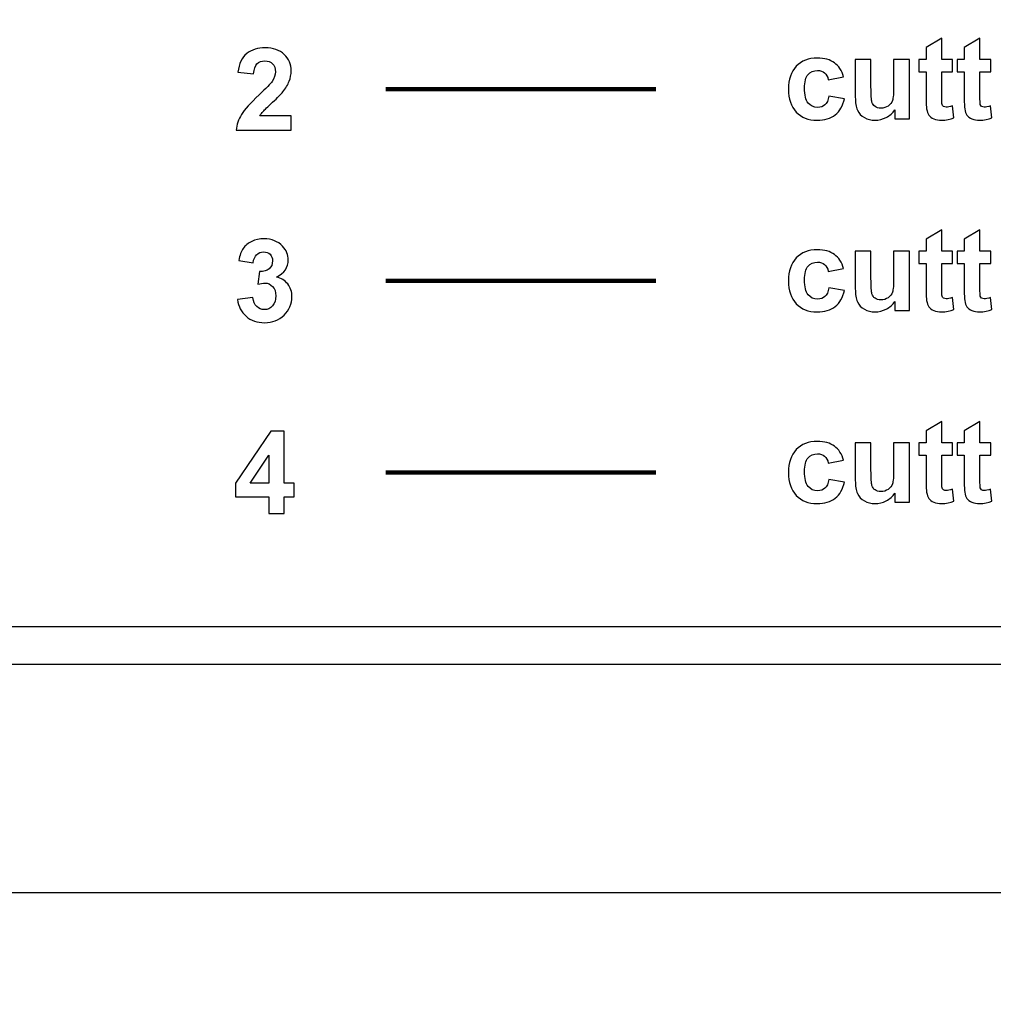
# Model space of a CAD drawing. Header units: millimetres. Extents: x -762 to 758, y -361 to 1446.
# Tile 110 of 150: x -634 to -505, y 1202 to 1331. Entities that reach past the tile are written whole.
import ezdxf

# ---------------------------------------------------------------- set-up
doc = ezdxf.new("R2010")
doc.units = ezdxf.units.MM
doc.header["$MEASUREMENT"] = 0
doc.layers.add('Layer 1', color=7, linetype='Continuous')

msp = doc.modelspace()

# ---------------------------------------------------------------- linework, layer by layer
at = {"layer": 'Layer 1', "color": 250, "lineweight": 9}
msp.add_open_spline([(-761.5629, 1446.3852), (-761.5629, 1446.3852), (758.4371, 1446.3852), (758.4371, 1446.3852), (758.4371, 1446.3852), (758.4371, 1446.3852), (758.4371, 36.3852), (758.4371, 36.3852), (758.4371, 36.3852), (758.4371, 36.3852), (-761.5629, 36.3852), (-761.5629, 36.3852), (-761.5629, 36.3852), (-761.5629, 36.3852), (-761.5629, 1446.3852), (-761.5629, 1446.3852)], degree=3, knots=[0, 0, 0, 0, 0.2, 0.2, 0.2, 0.2, 0.4, 0.4, 0.4, 0.4, 0.6, 0.6, 0.6, 0.6, 1, 1, 1, 1], dxfattribs=at)
at = {"layer": 'Layer 1', "color": 7}
msp.add_open_spline([(-761.5629, 1391.3852), (-761.5629, 1391.3852), (-166.8964, 1391.3852), (-166.8964, 1391.3852), (-166.8964, 1391.3852), (-166.8964, 1391.3852), (-166.8964, 1251.3852), (-166.8964, 1251.3852), (-166.8964, 1251.3852), (-166.8964, 1251.3852), (-761.5629, 1251.3852), (-761.5629, 1251.3852), (-761.5629, 1251.3852), (-761.5629, 1251.3852), (-761.5629, 1391.3852), (-761.5629, 1391.3852)], degree=3, knots=[0, 0, 0, 0, 0.2, 0.2, 0.2, 0.2, 0.4, 0.4, 0.4, 0.4, 0.6, 0.6, 0.6, 0.6, 1, 1, 1, 1], dxfattribs=at)
at = {"layer": 'Layer 1', "color": 140}
for points, knots in [([(-510.8052, 1325.9662), (-510.8052, 1325.9662), (-510.8052, 1324.3256), (-510.8052, 1324.3256), (-510.8052, 1324.3256), (-510.8052, 1324.3256), (-512.22, 1324.3256), (-512.22, 1324.3256), (-512.22, 1324.3256), (-512.22, 1324.3256), (-512.22, 1321.1622), (-512.22, 1321.1622), (-512.22, 1321.1622), (-512.22, 1320.52), (-512.2075, 1320.1462), (-512.1799, 1320.0408), (-512.1799, 1320.0408), (-512.1523, 1319.9354), (-512.0921, 1319.8476), (-511.9943, 1319.7774), (-511.9943, 1319.7774), (-511.8989, 1319.7097), (-511.7835, 1319.6745), (-511.6456, 1319.6745), (-511.6456, 1319.6745), (-511.4524, 1319.6745), (-511.1764, 1319.7398), (-510.8127, 1319.8727), (-510.8127, 1319.8727), (-510.8127, 1319.8727), (-510.6396, 1318.2672), (-510.6396, 1318.2672), (-510.6396, 1318.2672), (-511.1187, 1318.0615), (-511.6606, 1317.9586), (-512.2677, 1317.9586), (-512.2677, 1317.9586), (-512.639, 1317.9586), (-512.9726, 1318.0213), (-513.2712, 1318.1468), (-513.2712, 1318.1468), (-513.5697, 1318.2722), (-513.7879, 1318.4353), (-513.9259, 1318.6335), (-513.9259, 1318.6335), (-514.0664, 1318.8341), (-514.1617, 1319.1026), (-514.2169, 1319.4437), (-514.2169, 1319.4437), (-514.2596, 1319.6846), (-514.2822, 1320.1713), (-514.2822, 1320.9063), (-514.2822, 1320.9063), (-514.2822, 1320.9063), (-514.2822, 1324.3256), (-514.2822, 1324.3256), (-514.2822, 1324.3256), (-514.2822, 1324.3256), (-515.2304, 1324.3256), (-515.2304, 1324.3256), (-515.2304, 1324.3256), (-515.2304, 1324.3256), (-515.2304, 1325.9662), (-515.2304, 1325.9662), (-515.2304, 1325.9662), (-515.2304, 1325.9662), (-514.2822, 1325.9662), (-514.2822, 1325.9662), (-514.2822, 1325.9662), (-514.2822, 1325.9662), (-514.2822, 1327.5166), (-514.2822, 1327.5166), (-514.2822, 1327.5166), (-514.2822, 1327.5166), (-512.22, 1328.7358), (-512.22, 1328.7358), (-512.22, 1328.7358), (-512.22, 1328.7358), (-512.22, 1325.9662), (-512.22, 1325.9662), (-512.22, 1325.9662), (-512.22, 1325.9662), (-510.8052, 1325.9662), (-510.8052, 1325.9662)], [0, 0, 0, 0, 0.04545455, 0.04545455, 0.04545455, 0.04545455, 0.09090909, 0.09090909, 0.09090909, 0.09090909, 0.13636364, 0.13636364, 0.13636364, 0.13636364, 0.18181818, 0.18181818, 0.18181818, 0.18181818, 0.22727273, 0.22727273, 0.22727273, 0.22727273, 0.27272727, 0.27272727, 0.27272727, 0.27272727, 0.31818182, 0.31818182, 0.31818182, 0.31818182, 0.36363636, 0.36363636, 0.36363636, 0.36363636, 0.40909091, 0.40909091, 0.40909091, 0.40909091, 0.45454545, 0.45454545, 0.45454545, 0.45454545, 0.5, 0.5, 0.5, 0.5, 0.54545455, 0.54545455, 0.54545455, 0.54545455, 0.59090909, 0.59090909, 0.59090909, 0.59090909, 0.63636364, 0.63636364, 0.63636364, 0.63636364, 0.68181818, 0.68181818, 0.68181818, 0.68181818, 0.72727273, 0.72727273, 0.72727273, 0.72727273, 0.77272727, 0.77272727, 0.77272727, 0.77272727, 0.81818182, 0.81818182, 0.81818182, 0.81818182, 0.86363636, 0.86363636, 0.86363636, 0.86363636, 0.90909091, 0.90909091, 0.90909091, 0.90909091, 1, 1, 1, 1]), ([(-505.7929, 1325.9662), (-505.7929, 1325.9662), (-505.7929, 1324.3256), (-505.7929, 1324.3256), (-505.7929, 1324.3256), (-505.7929, 1324.3256), (-507.2077, 1324.3256), (-507.2077, 1324.3256), (-507.2077, 1324.3256), (-507.2077, 1324.3256), (-507.2077, 1321.1622), (-507.2077, 1321.1622), (-507.2077, 1321.1622), (-507.2077, 1320.52), (-507.1952, 1320.1462), (-507.1676, 1320.0408), (-507.1676, 1320.0408), (-507.14, 1319.9354), (-507.0798, 1319.8476), (-506.982, 1319.7774), (-506.982, 1319.7774), (-506.8866, 1319.7097), (-506.7712, 1319.6745), (-506.6333, 1319.6745), (-506.6333, 1319.6745), (-506.4401, 1319.6745), (-506.1641, 1319.7398), (-505.8004, 1319.8727), (-505.8004, 1319.8727), (-505.8004, 1319.8727), (-505.6273, 1318.2672), (-505.6273, 1318.2672), (-505.6273, 1318.2672), (-506.1064, 1318.0615), (-506.6483, 1317.9586), (-507.2554, 1317.9586), (-507.2554, 1317.9586), (-507.6267, 1317.9586), (-507.9603, 1318.0213), (-508.2589, 1318.1468), (-508.2589, 1318.1468), (-508.5574, 1318.2722), (-508.7756, 1318.4353), (-508.9136, 1318.6335), (-508.9136, 1318.6335), (-509.0541, 1318.8341), (-509.1494, 1319.1026), (-509.2046, 1319.4437), (-509.2046, 1319.4437), (-509.2473, 1319.6846), (-509.2699, 1320.1713), (-509.2699, 1320.9063), (-509.2699, 1320.9063), (-509.2699, 1320.9063), (-509.2699, 1324.3256), (-509.2699, 1324.3256), (-509.2699, 1324.3256), (-509.2699, 1324.3256), (-510.2181, 1324.3256), (-510.2181, 1324.3256), (-510.2181, 1324.3256), (-510.2181, 1324.3256), (-510.2181, 1325.9662), (-510.2181, 1325.9662), (-510.2181, 1325.9662), (-510.2181, 1325.9662), (-509.2699, 1325.9662), (-509.2699, 1325.9662), (-509.2699, 1325.9662), (-509.2699, 1325.9662), (-509.2699, 1327.5166), (-509.2699, 1327.5166), (-509.2699, 1327.5166), (-509.2699, 1327.5166), (-507.2077, 1328.7358), (-507.2077, 1328.7358), (-507.2077, 1328.7358), (-507.2077, 1328.7358), (-507.2077, 1325.9662), (-507.2077, 1325.9662), (-507.2077, 1325.9662), (-507.2077, 1325.9662), (-505.7929, 1325.9662), (-505.7929, 1325.9662)], [0, 0, 0, 0, 0.04545455, 0.04545455, 0.04545455, 0.04545455, 0.09090909, 0.09090909, 0.09090909, 0.09090909, 0.13636364, 0.13636364, 0.13636364, 0.13636364, 0.18181818, 0.18181818, 0.18181818, 0.18181818, 0.22727273, 0.22727273, 0.22727273, 0.22727273, 0.27272727, 0.27272727, 0.27272727, 0.27272727, 0.31818182, 0.31818182, 0.31818182, 0.31818182, 0.36363636, 0.36363636, 0.36363636, 0.36363636, 0.40909091, 0.40909091, 0.40909091, 0.40909091, 0.45454545, 0.45454545, 0.45454545, 0.45454545, 0.5, 0.5, 0.5, 0.5, 0.54545455, 0.54545455, 0.54545455, 0.54545455, 0.59090909, 0.59090909, 0.59090909, 0.59090909, 0.63636364, 0.63636364, 0.63636364, 0.63636364, 0.68181818, 0.68181818, 0.68181818, 0.68181818, 0.72727273, 0.72727273, 0.72727273, 0.72727273, 0.77272727, 0.77272727, 0.77272727, 0.77272727, 0.81818182, 0.81818182, 0.81818182, 0.81818182, 0.86363636, 0.86363636, 0.86363636, 0.86363636, 0.90909091, 0.90909091, 0.90909091, 0.90909091, 1, 1, 1, 1]), ([(-525.1346, 1323.6482), (-525.1346, 1323.6482), (-527.1666, 1323.287), (-527.1666, 1323.287), (-527.1666, 1323.287), (-527.2343, 1323.6909), (-527.3899, 1323.9944), (-527.6332, 1324.2001), (-527.6332, 1324.2001), (-527.8766, 1324.4033), (-528.1901, 1324.5062), (-528.5765, 1324.5062), (-528.5765, 1324.5062), (-529.0907, 1324.5062), (-529.5022, 1324.3281), (-529.8082, 1323.9719), (-529.8082, 1323.9719), (-530.1143, 1323.6156), (-530.2673, 1323.0211), (-530.2673, 1322.1857), (-530.2673, 1322.1857), (-530.2673, 1321.2575), (-530.1118, 1320.6027), (-529.8007, 1320.2189), (-529.8007, 1320.2189), (-529.4896, 1319.8351), (-529.0732, 1319.6444), (-528.5514, 1319.6444), (-528.5514, 1319.6444), (-528.16, 1319.6444), (-527.8389, 1319.7573), (-527.5906, 1319.9806), (-527.5906, 1319.9806), (-527.3397, 1320.2039), (-527.1641, 1320.5877), (-527.0612, 1321.1346), (-527.0612, 1321.1346), (-527.0612, 1321.1346), (-525.0292, 1320.7884), (-525.0292, 1320.7884), (-525.0292, 1320.7884), (-525.24, 1319.8552), (-525.6439, 1319.1502), (-526.2409, 1318.6736), (-526.2409, 1318.6736), (-526.838, 1318.1969), (-527.6382, 1317.9586), (-528.6442, 1317.9586), (-528.6442, 1317.9586), (-529.7831, 1317.9586), (-530.6938, 1318.3199), (-531.3711, 1319.0399), (-531.3711, 1319.0399), (-532.051, 1319.7623), (-532.3896, 1320.7608), (-532.3896, 1322.0377), (-532.3896, 1322.0377), (-532.3896, 1323.3296), (-532.0484, 1324.3331), (-531.3686, 1325.0531), (-531.3686, 1325.0531), (-530.6888, 1325.7731), (-529.7681, 1326.1318), (-528.6066, 1326.1318), (-528.6066, 1326.1318), (-527.6583, 1326.1318), (-526.9032, 1325.9261), (-526.3413, 1325.5172), (-526.3413, 1325.5172), (-525.7818, 1325.1083), (-525.3805, 1324.4861), (-525.1346, 1323.6482)], [0, 0, 0, 0, 0.05263158, 0.05263158, 0.05263158, 0.05263158, 0.10526316, 0.10526316, 0.10526316, 0.10526316, 0.15789474, 0.15789474, 0.15789474, 0.15789474, 0.21052632, 0.21052632, 0.21052632, 0.21052632, 0.26315789, 0.26315789, 0.26315789, 0.26315789, 0.31578947, 0.31578947, 0.31578947, 0.31578947, 0.36842105, 0.36842105, 0.36842105, 0.36842105, 0.42105263, 0.42105263, 0.42105263, 0.42105263, 0.47368421, 0.47368421, 0.47368421, 0.47368421, 0.52631579, 0.52631579, 0.52631579, 0.52631579, 0.57894737, 0.57894737, 0.57894737, 0.57894737, 0.63157895, 0.63157895, 0.63157895, 0.63157895, 0.68421053, 0.68421053, 0.68421053, 0.68421053, 0.73684211, 0.73684211, 0.73684211, 0.73684211, 0.78947368, 0.78947368, 0.78947368, 0.78947368, 0.84210526, 0.84210526, 0.84210526, 0.84210526, 0.89473684, 0.89473684, 0.89473684, 0.89473684, 1, 1, 1, 1]), ([(-518.4039, 1318.1543), (-518.4039, 1318.1543), (-518.4039, 1319.3233), (-518.4039, 1319.3233), (-518.4039, 1319.3233), (-518.6898, 1318.9069), (-519.0636, 1318.5758), (-519.5277, 1318.3274), (-519.5277, 1318.3274), (-519.9918, 1318.0815), (-520.481, 1317.9586), (-520.9953, 1317.9586), (-520.9953, 1317.9586), (-521.5221, 1317.9586), (-521.9937, 1318.074), (-522.4102, 1318.3048), (-522.4102, 1318.3048), (-522.8291, 1318.5356), (-523.1302, 1318.8617), (-523.3158, 1319.2782), (-523.3158, 1319.2782), (-523.5039, 1319.6971), (-523.5968, 1320.2741), (-523.5968, 1321.0117), (-523.5968, 1321.0117), (-523.5968, 1321.0117), (-523.5968, 1325.9662), (-523.5968, 1325.9662), (-523.5968, 1325.9662), (-523.5968, 1325.9662), (-521.5347, 1325.9662), (-521.5347, 1325.9662), (-521.5347, 1325.9662), (-521.5347, 1325.9662), (-521.5347, 1322.3688), (-521.5347, 1322.3688), (-521.5347, 1322.3688), (-521.5347, 1321.2675), (-521.497, 1320.5952), (-521.4193, 1320.3469), (-521.4193, 1320.3469), (-521.344, 1320.0985), (-521.206, 1319.9003), (-521.0028, 1319.7573), (-521.0028, 1319.7573), (-520.8021, 1319.6118), (-520.5462, 1319.5391), (-520.2352, 1319.5391), (-520.2352, 1319.5391), (-519.8815, 1319.5391), (-519.5654, 1319.6369), (-519.2844, 1319.8301), (-519.2844, 1319.8301), (-519.0034, 1320.0232), (-518.8128, 1320.2641), (-518.7099, 1320.5526), (-518.7099, 1320.5526), (-518.6071, 1320.8411), (-518.5544, 1321.5435), (-518.5544, 1322.6649), (-518.5544, 1322.6649), (-518.5544, 1322.6649), (-518.5544, 1325.9662), (-518.5544, 1325.9662), (-518.5544, 1325.9662), (-518.5544, 1325.9662), (-516.4923, 1325.9662), (-516.4923, 1325.9662), (-516.4923, 1325.9662), (-516.4923, 1325.9662), (-516.4923, 1318.1543), (-516.4923, 1318.1543), (-516.4923, 1318.1543), (-516.4923, 1318.1543), (-518.4039, 1318.1543), (-518.4039, 1318.1543)], [0, 0, 0, 0, 0.05, 0.05, 0.05, 0.05, 0.1, 0.1, 0.1, 0.1, 0.15, 0.15, 0.15, 0.15, 0.2, 0.2, 0.2, 0.2, 0.25, 0.25, 0.25, 0.25, 0.3, 0.3, 0.3, 0.3, 0.35, 0.35, 0.35, 0.35, 0.4, 0.4, 0.4, 0.4, 0.45, 0.45, 0.45, 0.45, 0.5, 0.5, 0.5, 0.5, 0.55, 0.55, 0.55, 0.55, 0.6, 0.6, 0.6, 0.6, 0.65, 0.65, 0.65, 0.65, 0.7, 0.7, 0.7, 0.7, 0.75, 0.75, 0.75, 0.75, 0.8, 0.8, 0.8, 0.8, 0.85, 0.85, 0.85, 0.85, 0.9, 0.9, 0.9, 0.9, 1, 1, 1, 1])]:
    msp.add_open_spline(points, degree=3, knots=knots, dxfattribs=at)
at = {"layer": 'Layer 1', "color": 250}
for points, knots in [([(-597.7996, 1318.5507), (-597.7996, 1318.5507), (-597.7996, 1316.6391), (-597.7996, 1316.6391), (-597.7996, 1316.6391), (-597.7996, 1316.6391), (-605.0396, 1316.6391), (-605.0396, 1316.6391), (-605.0396, 1316.6391), (-604.9618, 1317.3666), (-604.726, 1318.054), (-604.3347, 1318.7037), (-604.3347, 1318.7037), (-603.9433, 1319.3535), (-603.1681, 1320.2164), (-602.0142, 1321.2926), (-602.0142, 1321.2926), (-601.0835, 1322.1606), (-600.514, 1322.7502), (-600.3033, 1323.0587), (-600.3033, 1323.0587), (-600.0198, 1323.4852), (-599.8768, 1323.9067), (-599.8768, 1324.3256), (-599.8768, 1324.3256), (-599.8768, 1324.7872), (-599.9997, 1325.1409), (-600.2481, 1325.3893), (-600.2481, 1325.3893), (-600.4939, 1325.6376), (-600.8351, 1325.7606), (-601.2691, 1325.7606), (-601.2691, 1325.7606), (-601.7006, 1325.7606), (-602.0418, 1325.6301), (-602.2976, 1325.3692), (-602.2976, 1325.3692), (-602.551, 1325.1108), (-602.6965, 1324.6793), (-602.7367, 1324.0747), (-602.7367, 1324.0747), (-602.7367, 1324.0747), (-604.7988, 1324.2804), (-604.7988, 1324.2804), (-604.7988, 1324.2804), (-604.6758, 1325.4194), (-604.292, 1326.2372), (-603.6448, 1326.7339), (-603.6448, 1326.7339), (-602.9976, 1327.2281), (-602.1898, 1327.4765), (-601.2189, 1327.4765), (-601.2189, 1327.4765), (-600.1553, 1327.4765), (-599.3199, 1327.188), (-598.7103, 1326.6135), (-598.7103, 1326.6135), (-598.1032, 1326.039), (-597.7996, 1325.324), (-597.7996, 1324.4686), (-597.7996, 1324.4686), (-597.7996, 1323.9819), (-597.8874, 1323.5203), (-598.0605, 1323.0788), (-598.0605, 1323.0788), (-598.2336, 1322.6398), (-598.5096, 1322.1807), (-598.8884, 1321.699), (-598.8884, 1321.699), (-599.1367, 1321.3779), (-599.5908, 1320.9189), (-600.2431, 1320.3193), (-600.2431, 1320.3193), (-600.8978, 1319.7197), (-601.3117, 1319.3234), (-601.4848, 1319.1252), (-601.4848, 1319.1252), (-601.6605, 1318.9295), (-601.8009, 1318.7363), (-601.9088, 1318.5507), (-601.9088, 1318.5507), (-601.9088, 1318.5507), (-597.7996, 1318.5507), (-597.7996, 1318.5507)], [0, 0, 0, 0, 0.04545455, 0.04545455, 0.04545455, 0.04545455, 0.09090909, 0.09090909, 0.09090909, 0.09090909, 0.13636364, 0.13636364, 0.13636364, 0.13636364, 0.18181818, 0.18181818, 0.18181818, 0.18181818, 0.22727273, 0.22727273, 0.22727273, 0.22727273, 0.27272727, 0.27272727, 0.27272727, 0.27272727, 0.31818182, 0.31818182, 0.31818182, 0.31818182, 0.36363636, 0.36363636, 0.36363636, 0.36363636, 0.40909091, 0.40909091, 0.40909091, 0.40909091, 0.45454545, 0.45454545, 0.45454545, 0.45454545, 0.5, 0.5, 0.5, 0.5, 0.54545455, 0.54545455, 0.54545455, 0.54545455, 0.59090909, 0.59090909, 0.59090909, 0.59090909, 0.63636364, 0.63636364, 0.63636364, 0.63636364, 0.68181818, 0.68181818, 0.68181818, 0.68181818, 0.72727273, 0.72727273, 0.72727273, 0.72727273, 0.77272727, 0.77272727, 0.77272727, 0.77272727, 0.81818182, 0.81818182, 0.81818182, 0.81818182, 0.86363636, 0.86363636, 0.86363636, 0.86363636, 0.90909091, 0.90909091, 0.90909091, 0.90909091, 1, 1, 1, 1]), ([(-604.8439, 1294.3784), (-604.8439, 1294.3784), (-602.842, 1294.6217), (-602.842, 1294.6217), (-602.842, 1294.6217), (-602.7793, 1294.1099), (-602.6087, 1293.7186), (-602.3303, 1293.4476), (-602.3303, 1293.4476), (-602.0518, 1293.1767), (-601.7156, 1293.0412), (-601.3218, 1293.0412), (-601.3218, 1293.0412), (-600.8978, 1293.0412), (-600.5416, 1293.2043), (-600.2506, 1293.5279), (-600.2506, 1293.5279), (-599.9621, 1293.8515), (-599.8166, 1294.288), (-599.8166, 1294.8399), (-599.8166, 1294.8399), (-599.8166, 1295.3592), (-599.9546, 1295.7732), (-600.233, 1296.0767), (-600.233, 1296.0767), (-600.5115, 1296.3803), (-600.8502, 1296.5333), (-601.2515, 1296.5333), (-601.2515, 1296.5333), (-601.5149, 1296.5333), (-601.8285, 1296.4806), (-602.1948, 1296.3777), (-602.1948, 1296.3777), (-602.1948, 1296.3777), (-601.9665, 1298.0535), (-601.9665, 1298.0535), (-601.9665, 1298.0535), (-601.4096, 1298.0385), (-600.9856, 1298.1614), (-600.6921, 1298.4198), (-600.6921, 1298.4198), (-600.3986, 1298.6757), (-600.2531, 1299.0194), (-600.2531, 1299.4483), (-600.2531, 1299.4483), (-600.2531, 1299.8121), (-600.361, 1300.1006), (-600.5767, 1300.3188), (-600.5767, 1300.3188), (-600.7925, 1300.5346), (-601.0784, 1300.6425), (-601.4372, 1300.6425), (-601.4372, 1300.6425), (-601.7909, 1300.6425), (-602.0919, 1300.5195), (-602.3403, 1300.2737), (-602.3403, 1300.2737), (-602.5912, 1300.0278), (-602.7417, 1299.6691), (-602.7969, 1299.1975), (-602.7969, 1299.1975), (-602.7969, 1299.1975), (-604.6934, 1299.5211), (-604.6934, 1299.5211), (-604.6934, 1299.5211), (-604.5605, 1300.1784), (-604.3623, 1300.7027), (-604.0938, 1301.0965), (-604.0938, 1301.0965), (-603.8279, 1301.4879), (-603.4541, 1301.7964), (-602.9775, 1302.0222), (-602.9775, 1302.0222), (-602.5008, 1302.2455), (-601.964, 1302.3584), (-601.372, 1302.3584), (-601.372, 1302.3584), (-600.3585, 1302.3584), (-599.5457, 1302.0348), (-598.9335, 1301.385), (-598.9335, 1301.385), (-598.4293, 1300.8532), (-598.1759, 1300.2511), (-598.1759, 1299.5813), (-598.1759, 1299.5813), (-598.1759, 1298.633), (-598.6927, 1297.8729), (-599.7288, 1297.3085), (-599.7288, 1297.3085), (-599.1117, 1297.1755), (-598.62, 1296.8795), (-598.2487, 1296.4179), (-598.2487, 1296.4179), (-597.8799, 1295.9563), (-597.6943, 1295.3994), (-597.6943, 1294.7471), (-597.6943, 1294.7471), (-597.6943, 1293.8014), (-598.0405, 1292.9936), (-598.7303, 1292.3263), (-598.7303, 1292.3263), (-599.4202, 1291.659), (-600.2782, 1291.3253), (-601.3067, 1291.3253), (-601.3067, 1291.3253), (-602.2801, 1291.3253), (-603.0879, 1291.6063), (-603.7276, 1292.1707), (-603.7276, 1292.1707), (-604.3698, 1292.7327), (-604.7411, 1293.4677), (-604.8439, 1294.3784)], [0, 0, 0, 0, 0.03448276, 0.03448276, 0.03448276, 0.03448276, 0.06896552, 0.06896552, 0.06896552, 0.06896552, 0.10344828, 0.10344828, 0.10344828, 0.10344828, 0.13793103, 0.13793103, 0.13793103, 0.13793103, 0.17241379, 0.17241379, 0.17241379, 0.17241379, 0.20689655, 0.20689655, 0.20689655, 0.20689655, 0.24137931, 0.24137931, 0.24137931, 0.24137931, 0.27586207, 0.27586207, 0.27586207, 0.27586207, 0.31034483, 0.31034483, 0.31034483, 0.31034483, 0.34482759, 0.34482759, 0.34482759, 0.34482759, 0.37931034, 0.37931034, 0.37931034, 0.37931034, 0.4137931, 0.4137931, 0.4137931, 0.4137931, 0.44827586, 0.44827586, 0.44827586, 0.44827586, 0.48275862, 0.48275862, 0.48275862, 0.48275862, 0.51724138, 0.51724138, 0.51724138, 0.51724138, 0.55172414, 0.55172414, 0.55172414, 0.55172414, 0.5862069, 0.5862069, 0.5862069, 0.5862069, 0.62068966, 0.62068966, 0.62068966, 0.62068966, 0.65517241, 0.65517241, 0.65517241, 0.65517241, 0.68965517, 0.68965517, 0.68965517, 0.68965517, 0.72413793, 0.72413793, 0.72413793, 0.72413793, 0.75862069, 0.75862069, 0.75862069, 0.75862069, 0.79310345, 0.79310345, 0.79310345, 0.79310345, 0.82758621, 0.82758621, 0.82758621, 0.82758621, 0.86206897, 0.86206897, 0.86206897, 0.86206897, 0.89655172, 0.89655172, 0.89655172, 0.89655172, 0.93103448, 0.93103448, 0.93103448, 0.93103448, 1, 1, 1, 1]), ([(-600.7348, 1266.235), (-600.7348, 1266.235), (-600.7348, 1268.4025), (-600.7348, 1268.4025), (-600.7348, 1268.4025), (-600.7348, 1268.4025), (-605.1299, 1268.4025), (-605.1299, 1268.4025), (-605.1299, 1268.4025), (-605.1299, 1268.4025), (-605.1299, 1270.2012), (-605.1299, 1270.2012), (-605.1299, 1270.2012), (-605.1299, 1270.2012), (-600.4688, 1277.0573), (-600.4688, 1277.0573), (-600.4688, 1277.0573), (-600.4688, 1277.0573), (-598.7329, 1277.0573), (-598.7329, 1277.0573), (-598.7329, 1277.0573), (-598.7329, 1277.0573), (-598.7329, 1270.2087), (-598.7329, 1270.2087), (-598.7329, 1270.2087), (-598.7329, 1270.2087), (-597.3932, 1270.2087), (-597.3932, 1270.2087), (-597.3932, 1270.2087), (-597.3932, 1270.2087), (-597.3932, 1268.4025), (-597.3932, 1268.4025), (-597.3932, 1268.4025), (-597.3932, 1268.4025), (-598.7329, 1268.4025), (-598.7329, 1268.4025), (-598.7329, 1268.4025), (-598.7329, 1268.4025), (-598.7329, 1266.235), (-598.7329, 1266.235), (-598.7329, 1266.235), (-598.7329, 1266.235), (-600.7348, 1266.235), (-600.7348, 1266.235)], [0, 0, 0, 0, 0.08333333, 0.08333333, 0.08333333, 0.08333333, 0.16666667, 0.16666667, 0.16666667, 0.16666667, 0.25, 0.25, 0.25, 0.25, 0.33333333, 0.33333333, 0.33333333, 0.33333333, 0.41666667, 0.41666667, 0.41666667, 0.41666667, 0.5, 0.5, 0.5, 0.5, 0.58333333, 0.58333333, 0.58333333, 0.58333333, 0.66666667, 0.66666667, 0.66666667, 0.66666667, 0.75, 0.75, 0.75, 0.75, 0.83333333, 0.83333333, 0.83333333, 0.83333333, 1, 1, 1, 1]), ([(-600.7348, 1270.2087), (-600.7348, 1270.2087), (-600.7348, 1273.8889), (-600.7348, 1273.8889), (-600.7348, 1273.8889), (-600.7348, 1273.8889), (-603.1983, 1270.2087), (-603.1983, 1270.2087), (-603.1983, 1270.2087), (-603.1983, 1270.2087), (-600.7348, 1270.2087), (-600.7348, 1270.2087)], [0, 0, 0, 0, 0.25, 0.25, 0.25, 0.25, 0.5, 0.5, 0.5, 0.5, 1, 1, 1, 1])]:
    msp.add_open_spline(points, degree=3, knots=knots, dxfattribs=at)
at = {"layer": 'Layer 1', "color": 140, "lineweight": 211}
msp.add_open_spline([(-585.3689, 1322.0493), (-585.3689, 1322.0493), (-549.8133, 1322.0493), (-549.8133, 1322.0493)], degree=3, dxfattribs=at)
at = {"layer": 'Layer 1', "color": 225}
for points, knots in [([(-510.8052, 1300.7527), (-510.8052, 1300.7527), (-510.8052, 1299.1121), (-510.8052, 1299.1121), (-510.8052, 1299.1121), (-510.8052, 1299.1121), (-512.22, 1299.1121), (-512.22, 1299.1121), (-512.22, 1299.1121), (-512.22, 1299.1121), (-512.22, 1295.9487), (-512.22, 1295.9487), (-512.22, 1295.9487), (-512.22, 1295.3065), (-512.2075, 1294.9327), (-512.1799, 1294.8273), (-512.1799, 1294.8273), (-512.1523, 1294.7219), (-512.0921, 1294.6341), (-511.9943, 1294.5639), (-511.9943, 1294.5639), (-511.8989, 1294.4962), (-511.7835, 1294.461), (-511.6456, 1294.461), (-511.6456, 1294.461), (-511.4524, 1294.461), (-511.1764, 1294.5263), (-510.8127, 1294.6592), (-510.8127, 1294.6592), (-510.8127, 1294.6592), (-510.6396, 1293.0537), (-510.6396, 1293.0537), (-510.6396, 1293.0537), (-511.1187, 1292.848), (-511.6606, 1292.7451), (-512.2677, 1292.7451), (-512.2677, 1292.7451), (-512.639, 1292.7451), (-512.9726, 1292.8078), (-513.2712, 1292.9333), (-513.2712, 1292.9333), (-513.5697, 1293.0587), (-513.7879, 1293.2218), (-513.9259, 1293.42), (-513.9259, 1293.42), (-514.0664, 1293.6206), (-514.1617, 1293.8891), (-514.2169, 1294.2302), (-514.2169, 1294.2302), (-514.2596, 1294.4711), (-514.2822, 1294.9578), (-514.2822, 1295.6928), (-514.2822, 1295.6928), (-514.2822, 1295.6928), (-514.2822, 1299.1121), (-514.2822, 1299.1121), (-514.2822, 1299.1121), (-514.2822, 1299.1121), (-515.2304, 1299.1121), (-515.2304, 1299.1121), (-515.2304, 1299.1121), (-515.2304, 1299.1121), (-515.2304, 1300.7527), (-515.2304, 1300.7527), (-515.2304, 1300.7527), (-515.2304, 1300.7527), (-514.2822, 1300.7527), (-514.2822, 1300.7527), (-514.2822, 1300.7527), (-514.2822, 1300.7527), (-514.2822, 1302.3031), (-514.2822, 1302.3031), (-514.2822, 1302.3031), (-514.2822, 1302.3031), (-512.22, 1303.5223), (-512.22, 1303.5223), (-512.22, 1303.5223), (-512.22, 1303.5223), (-512.22, 1300.7527), (-512.22, 1300.7527), (-512.22, 1300.7527), (-512.22, 1300.7527), (-510.8052, 1300.7527), (-510.8052, 1300.7527)], [0, 0, 0, 0, 0.04545455, 0.04545455, 0.04545455, 0.04545455, 0.09090909, 0.09090909, 0.09090909, 0.09090909, 0.13636364, 0.13636364, 0.13636364, 0.13636364, 0.18181818, 0.18181818, 0.18181818, 0.18181818, 0.22727273, 0.22727273, 0.22727273, 0.22727273, 0.27272727, 0.27272727, 0.27272727, 0.27272727, 0.31818182, 0.31818182, 0.31818182, 0.31818182, 0.36363636, 0.36363636, 0.36363636, 0.36363636, 0.40909091, 0.40909091, 0.40909091, 0.40909091, 0.45454545, 0.45454545, 0.45454545, 0.45454545, 0.5, 0.5, 0.5, 0.5, 0.54545455, 0.54545455, 0.54545455, 0.54545455, 0.59090909, 0.59090909, 0.59090909, 0.59090909, 0.63636364, 0.63636364, 0.63636364, 0.63636364, 0.68181818, 0.68181818, 0.68181818, 0.68181818, 0.72727273, 0.72727273, 0.72727273, 0.72727273, 0.77272727, 0.77272727, 0.77272727, 0.77272727, 0.81818182, 0.81818182, 0.81818182, 0.81818182, 0.86363636, 0.86363636, 0.86363636, 0.86363636, 0.90909091, 0.90909091, 0.90909091, 0.90909091, 1, 1, 1, 1]), ([(-505.7929, 1300.7527), (-505.7929, 1300.7527), (-505.7929, 1299.1121), (-505.7929, 1299.1121), (-505.7929, 1299.1121), (-505.7929, 1299.1121), (-507.2077, 1299.1121), (-507.2077, 1299.1121), (-507.2077, 1299.1121), (-507.2077, 1299.1121), (-507.2077, 1295.9487), (-507.2077, 1295.9487), (-507.2077, 1295.9487), (-507.2077, 1295.3065), (-507.1952, 1294.9327), (-507.1676, 1294.8273), (-507.1676, 1294.8273), (-507.14, 1294.7219), (-507.0798, 1294.6341), (-506.982, 1294.5639), (-506.982, 1294.5639), (-506.8866, 1294.4962), (-506.7712, 1294.461), (-506.6333, 1294.461), (-506.6333, 1294.461), (-506.4401, 1294.461), (-506.1641, 1294.5263), (-505.8004, 1294.6592), (-505.8004, 1294.6592), (-505.8004, 1294.6592), (-505.6273, 1293.0537), (-505.6273, 1293.0537), (-505.6273, 1293.0537), (-506.1064, 1292.848), (-506.6483, 1292.7451), (-507.2554, 1292.7451), (-507.2554, 1292.7451), (-507.6267, 1292.7451), (-507.9603, 1292.8078), (-508.2589, 1292.9333), (-508.2589, 1292.9333), (-508.5574, 1293.0587), (-508.7756, 1293.2218), (-508.9136, 1293.42), (-508.9136, 1293.42), (-509.0541, 1293.6206), (-509.1494, 1293.8891), (-509.2046, 1294.2302), (-509.2046, 1294.2302), (-509.2473, 1294.4711), (-509.2699, 1294.9578), (-509.2699, 1295.6928), (-509.2699, 1295.6928), (-509.2699, 1295.6928), (-509.2699, 1299.1121), (-509.2699, 1299.1121), (-509.2699, 1299.1121), (-509.2699, 1299.1121), (-510.2181, 1299.1121), (-510.2181, 1299.1121), (-510.2181, 1299.1121), (-510.2181, 1299.1121), (-510.2181, 1300.7527), (-510.2181, 1300.7527), (-510.2181, 1300.7527), (-510.2181, 1300.7527), (-509.2699, 1300.7527), (-509.2699, 1300.7527), (-509.2699, 1300.7527), (-509.2699, 1300.7527), (-509.2699, 1302.3031), (-509.2699, 1302.3031), (-509.2699, 1302.3031), (-509.2699, 1302.3031), (-507.2077, 1303.5223), (-507.2077, 1303.5223), (-507.2077, 1303.5223), (-507.2077, 1303.5223), (-507.2077, 1300.7527), (-507.2077, 1300.7527), (-507.2077, 1300.7527), (-507.2077, 1300.7527), (-505.7929, 1300.7527), (-505.7929, 1300.7527)], [0, 0, 0, 0, 0.04545455, 0.04545455, 0.04545455, 0.04545455, 0.09090909, 0.09090909, 0.09090909, 0.09090909, 0.13636364, 0.13636364, 0.13636364, 0.13636364, 0.18181818, 0.18181818, 0.18181818, 0.18181818, 0.22727273, 0.22727273, 0.22727273, 0.22727273, 0.27272727, 0.27272727, 0.27272727, 0.27272727, 0.31818182, 0.31818182, 0.31818182, 0.31818182, 0.36363636, 0.36363636, 0.36363636, 0.36363636, 0.40909091, 0.40909091, 0.40909091, 0.40909091, 0.45454545, 0.45454545, 0.45454545, 0.45454545, 0.5, 0.5, 0.5, 0.5, 0.54545455, 0.54545455, 0.54545455, 0.54545455, 0.59090909, 0.59090909, 0.59090909, 0.59090909, 0.63636364, 0.63636364, 0.63636364, 0.63636364, 0.68181818, 0.68181818, 0.68181818, 0.68181818, 0.72727273, 0.72727273, 0.72727273, 0.72727273, 0.77272727, 0.77272727, 0.77272727, 0.77272727, 0.81818182, 0.81818182, 0.81818182, 0.81818182, 0.86363636, 0.86363636, 0.86363636, 0.86363636, 0.90909091, 0.90909091, 0.90909091, 0.90909091, 1, 1, 1, 1]), ([(-525.1346, 1298.4347), (-525.1346, 1298.4347), (-527.1666, 1298.0735), (-527.1666, 1298.0735), (-527.1666, 1298.0735), (-527.2343, 1298.4774), (-527.3899, 1298.7809), (-527.6332, 1298.9866), (-527.6332, 1298.9866), (-527.8766, 1299.1898), (-528.1901, 1299.2927), (-528.5765, 1299.2927), (-528.5765, 1299.2927), (-529.0907, 1299.2927), (-529.5022, 1299.1146), (-529.8082, 1298.7584), (-529.8082, 1298.7584), (-530.1143, 1298.4021), (-530.2673, 1297.8076), (-530.2673, 1296.9722), (-530.2673, 1296.9722), (-530.2673, 1296.044), (-530.1118, 1295.3892), (-529.8007, 1295.0054), (-529.8007, 1295.0054), (-529.4896, 1294.6216), (-529.0732, 1294.4309), (-528.5514, 1294.4309), (-528.5514, 1294.4309), (-528.16, 1294.4309), (-527.8389, 1294.5438), (-527.5906, 1294.7671), (-527.5906, 1294.7671), (-527.3397, 1294.9904), (-527.1641, 1295.3742), (-527.0612, 1295.9211), (-527.0612, 1295.9211), (-527.0612, 1295.9211), (-525.0292, 1295.5749), (-525.0292, 1295.5749), (-525.0292, 1295.5749), (-525.24, 1294.6417), (-525.6439, 1293.9367), (-526.2409, 1293.4601), (-526.2409, 1293.4601), (-526.838, 1292.9834), (-527.6382, 1292.7451), (-528.6442, 1292.7451), (-528.6442, 1292.7451), (-529.7831, 1292.7451), (-530.6938, 1293.1064), (-531.3711, 1293.8264), (-531.3711, 1293.8264), (-532.051, 1294.5488), (-532.3896, 1295.5473), (-532.3896, 1296.8242), (-532.3896, 1296.8242), (-532.3896, 1298.1161), (-532.0484, 1299.1196), (-531.3686, 1299.8396), (-531.3686, 1299.8396), (-530.6888, 1300.5596), (-529.7681, 1300.9183), (-528.6066, 1300.9183), (-528.6066, 1300.9183), (-527.6583, 1300.9183), (-526.9032, 1300.7126), (-526.3413, 1300.3037), (-526.3413, 1300.3037), (-525.7818, 1299.8948), (-525.3805, 1299.2726), (-525.1346, 1298.4347)], [0, 0, 0, 0, 0.05263158, 0.05263158, 0.05263158, 0.05263158, 0.10526316, 0.10526316, 0.10526316, 0.10526316, 0.15789474, 0.15789474, 0.15789474, 0.15789474, 0.21052632, 0.21052632, 0.21052632, 0.21052632, 0.26315789, 0.26315789, 0.26315789, 0.26315789, 0.31578947, 0.31578947, 0.31578947, 0.31578947, 0.36842105, 0.36842105, 0.36842105, 0.36842105, 0.42105263, 0.42105263, 0.42105263, 0.42105263, 0.47368421, 0.47368421, 0.47368421, 0.47368421, 0.52631579, 0.52631579, 0.52631579, 0.52631579, 0.57894737, 0.57894737, 0.57894737, 0.57894737, 0.63157895, 0.63157895, 0.63157895, 0.63157895, 0.68421053, 0.68421053, 0.68421053, 0.68421053, 0.73684211, 0.73684211, 0.73684211, 0.73684211, 0.78947368, 0.78947368, 0.78947368, 0.78947368, 0.84210526, 0.84210526, 0.84210526, 0.84210526, 0.89473684, 0.89473684, 0.89473684, 0.89473684, 1, 1, 1, 1]), ([(-518.4039, 1292.9408), (-518.4039, 1292.9408), (-518.4039, 1294.1098), (-518.4039, 1294.1098), (-518.4039, 1294.1098), (-518.6898, 1293.6934), (-519.0636, 1293.3623), (-519.5277, 1293.1139), (-519.5277, 1293.1139), (-519.9918, 1292.868), (-520.481, 1292.7451), (-520.9953, 1292.7451), (-520.9953, 1292.7451), (-521.5221, 1292.7451), (-521.9937, 1292.8605), (-522.4102, 1293.0913), (-522.4102, 1293.0913), (-522.8291, 1293.3221), (-523.1302, 1293.6482), (-523.3158, 1294.0647), (-523.3158, 1294.0647), (-523.5039, 1294.4836), (-523.5968, 1295.0606), (-523.5968, 1295.7982), (-523.5968, 1295.7982), (-523.5968, 1295.7982), (-523.5968, 1300.7527), (-523.5968, 1300.7527), (-523.5968, 1300.7527), (-523.5968, 1300.7527), (-521.5347, 1300.7527), (-521.5347, 1300.7527), (-521.5347, 1300.7527), (-521.5347, 1300.7527), (-521.5347, 1297.1553), (-521.5347, 1297.1553), (-521.5347, 1297.1553), (-521.5347, 1296.054), (-521.497, 1295.3817), (-521.4193, 1295.1334), (-521.4193, 1295.1334), (-521.344, 1294.885), (-521.206, 1294.6868), (-521.0028, 1294.5438), (-521.0028, 1294.5438), (-520.8021, 1294.3983), (-520.5462, 1294.3256), (-520.2352, 1294.3256), (-520.2352, 1294.3256), (-519.8815, 1294.3256), (-519.5654, 1294.4234), (-519.2844, 1294.6166), (-519.2844, 1294.6166), (-519.0034, 1294.8097), (-518.8128, 1295.0506), (-518.7099, 1295.3391), (-518.7099, 1295.3391), (-518.6071, 1295.6276), (-518.5544, 1296.33), (-518.5544, 1297.4514), (-518.5544, 1297.4514), (-518.5544, 1297.4514), (-518.5544, 1300.7527), (-518.5544, 1300.7527), (-518.5544, 1300.7527), (-518.5544, 1300.7527), (-516.4923, 1300.7527), (-516.4923, 1300.7527), (-516.4923, 1300.7527), (-516.4923, 1300.7527), (-516.4923, 1292.9408), (-516.4923, 1292.9408), (-516.4923, 1292.9408), (-516.4923, 1292.9408), (-518.4039, 1292.9408), (-518.4039, 1292.9408)], [0, 0, 0, 0, 0.05, 0.05, 0.05, 0.05, 0.1, 0.1, 0.1, 0.1, 0.15, 0.15, 0.15, 0.15, 0.2, 0.2, 0.2, 0.2, 0.25, 0.25, 0.25, 0.25, 0.3, 0.3, 0.3, 0.3, 0.35, 0.35, 0.35, 0.35, 0.4, 0.4, 0.4, 0.4, 0.45, 0.45, 0.45, 0.45, 0.5, 0.5, 0.5, 0.5, 0.55, 0.55, 0.55, 0.55, 0.6, 0.6, 0.6, 0.6, 0.65, 0.65, 0.65, 0.65, 0.7, 0.7, 0.7, 0.7, 0.75, 0.75, 0.75, 0.75, 0.8, 0.8, 0.8, 0.8, 0.85, 0.85, 0.85, 0.85, 0.9, 0.9, 0.9, 0.9, 1, 1, 1, 1])]:
    msp.add_open_spline(points, degree=3, knots=knots, dxfattribs=at)
at = {"layer": 'Layer 1', "color": 225, "lineweight": 211}
msp.add_open_spline([(-585.3689, 1296.8358), (-585.3689, 1296.8358), (-549.8133, 1296.8358), (-549.8133, 1296.8358)], degree=3, dxfattribs=at)
at = {"layer": 'Layer 1', "color": 240}
for points, knots in [([(-510.8052, 1275.5395), (-510.8052, 1275.5395), (-510.8052, 1273.8989), (-510.8052, 1273.8989), (-510.8052, 1273.8989), (-510.8052, 1273.8989), (-512.22, 1273.8989), (-512.22, 1273.8989), (-512.22, 1273.8989), (-512.22, 1273.8989), (-512.22, 1270.7355), (-512.22, 1270.7355), (-512.22, 1270.7355), (-512.22, 1270.0933), (-512.2075, 1269.7195), (-512.1799, 1269.6141), (-512.1799, 1269.6141), (-512.1523, 1269.5087), (-512.0921, 1269.4209), (-511.9943, 1269.3507), (-511.9943, 1269.3507), (-511.8989, 1269.283), (-511.7835, 1269.2478), (-511.6456, 1269.2478), (-511.6456, 1269.2478), (-511.4524, 1269.2478), (-511.1764, 1269.3131), (-510.8127, 1269.446), (-510.8127, 1269.446), (-510.8127, 1269.446), (-510.6396, 1267.8405), (-510.6396, 1267.8405), (-510.6396, 1267.8405), (-511.1187, 1267.6348), (-511.6606, 1267.5319), (-512.2677, 1267.5319), (-512.2677, 1267.5319), (-512.639, 1267.5319), (-512.9726, 1267.5946), (-513.2712, 1267.7201), (-513.2712, 1267.7201), (-513.5697, 1267.8455), (-513.7879, 1268.0086), (-513.9259, 1268.2068), (-513.9259, 1268.2068), (-514.0664, 1268.4074), (-514.1617, 1268.6759), (-514.2169, 1269.017), (-514.2169, 1269.017), (-514.2596, 1269.2579), (-514.2822, 1269.7446), (-514.2822, 1270.4796), (-514.2822, 1270.4796), (-514.2822, 1270.4796), (-514.2822, 1273.8989), (-514.2822, 1273.8989), (-514.2822, 1273.8989), (-514.2822, 1273.8989), (-515.2304, 1273.8989), (-515.2304, 1273.8989), (-515.2304, 1273.8989), (-515.2304, 1273.8989), (-515.2304, 1275.5395), (-515.2304, 1275.5395), (-515.2304, 1275.5395), (-515.2304, 1275.5395), (-514.2822, 1275.5395), (-514.2822, 1275.5395), (-514.2822, 1275.5395), (-514.2822, 1275.5395), (-514.2822, 1277.0899), (-514.2822, 1277.0899), (-514.2822, 1277.0899), (-514.2822, 1277.0899), (-512.22, 1278.3091), (-512.22, 1278.3091), (-512.22, 1278.3091), (-512.22, 1278.3091), (-512.22, 1275.5395), (-512.22, 1275.5395), (-512.22, 1275.5395), (-512.22, 1275.5395), (-510.8052, 1275.5395), (-510.8052, 1275.5395)], [0, 0, 0, 0, 0.04545455, 0.04545455, 0.04545455, 0.04545455, 0.09090909, 0.09090909, 0.09090909, 0.09090909, 0.13636364, 0.13636364, 0.13636364, 0.13636364, 0.18181818, 0.18181818, 0.18181818, 0.18181818, 0.22727273, 0.22727273, 0.22727273, 0.22727273, 0.27272727, 0.27272727, 0.27272727, 0.27272727, 0.31818182, 0.31818182, 0.31818182, 0.31818182, 0.36363636, 0.36363636, 0.36363636, 0.36363636, 0.40909091, 0.40909091, 0.40909091, 0.40909091, 0.45454545, 0.45454545, 0.45454545, 0.45454545, 0.5, 0.5, 0.5, 0.5, 0.54545455, 0.54545455, 0.54545455, 0.54545455, 0.59090909, 0.59090909, 0.59090909, 0.59090909, 0.63636364, 0.63636364, 0.63636364, 0.63636364, 0.68181818, 0.68181818, 0.68181818, 0.68181818, 0.72727273, 0.72727273, 0.72727273, 0.72727273, 0.77272727, 0.77272727, 0.77272727, 0.77272727, 0.81818182, 0.81818182, 0.81818182, 0.81818182, 0.86363636, 0.86363636, 0.86363636, 0.86363636, 0.90909091, 0.90909091, 0.90909091, 0.90909091, 1, 1, 1, 1]), ([(-505.7929, 1275.5395), (-505.7929, 1275.5395), (-505.7929, 1273.8989), (-505.7929, 1273.8989), (-505.7929, 1273.8989), (-505.7929, 1273.8989), (-507.2077, 1273.8989), (-507.2077, 1273.8989), (-507.2077, 1273.8989), (-507.2077, 1273.8989), (-507.2077, 1270.7355), (-507.2077, 1270.7355), (-507.2077, 1270.7355), (-507.2077, 1270.0933), (-507.1952, 1269.7195), (-507.1676, 1269.6141), (-507.1676, 1269.6141), (-507.14, 1269.5087), (-507.0798, 1269.4209), (-506.982, 1269.3507), (-506.982, 1269.3507), (-506.8866, 1269.283), (-506.7712, 1269.2478), (-506.6333, 1269.2478), (-506.6333, 1269.2478), (-506.4401, 1269.2478), (-506.1641, 1269.3131), (-505.8004, 1269.446), (-505.8004, 1269.446), (-505.8004, 1269.446), (-505.6273, 1267.8405), (-505.6273, 1267.8405), (-505.6273, 1267.8405), (-506.1064, 1267.6348), (-506.6483, 1267.5319), (-507.2554, 1267.5319), (-507.2554, 1267.5319), (-507.6267, 1267.5319), (-507.9603, 1267.5946), (-508.2589, 1267.7201), (-508.2589, 1267.7201), (-508.5574, 1267.8455), (-508.7756, 1268.0086), (-508.9136, 1268.2068), (-508.9136, 1268.2068), (-509.0541, 1268.4074), (-509.1494, 1268.6759), (-509.2046, 1269.017), (-509.2046, 1269.017), (-509.2473, 1269.2579), (-509.2699, 1269.7446), (-509.2699, 1270.4796), (-509.2699, 1270.4796), (-509.2699, 1270.4796), (-509.2699, 1273.8989), (-509.2699, 1273.8989), (-509.2699, 1273.8989), (-509.2699, 1273.8989), (-510.2181, 1273.8989), (-510.2181, 1273.8989), (-510.2181, 1273.8989), (-510.2181, 1273.8989), (-510.2181, 1275.5395), (-510.2181, 1275.5395), (-510.2181, 1275.5395), (-510.2181, 1275.5395), (-509.2699, 1275.5395), (-509.2699, 1275.5395), (-509.2699, 1275.5395), (-509.2699, 1275.5395), (-509.2699, 1277.0899), (-509.2699, 1277.0899), (-509.2699, 1277.0899), (-509.2699, 1277.0899), (-507.2077, 1278.3091), (-507.2077, 1278.3091), (-507.2077, 1278.3091), (-507.2077, 1278.3091), (-507.2077, 1275.5395), (-507.2077, 1275.5395), (-507.2077, 1275.5395), (-507.2077, 1275.5395), (-505.7929, 1275.5395), (-505.7929, 1275.5395)], [0, 0, 0, 0, 0.04545455, 0.04545455, 0.04545455, 0.04545455, 0.09090909, 0.09090909, 0.09090909, 0.09090909, 0.13636364, 0.13636364, 0.13636364, 0.13636364, 0.18181818, 0.18181818, 0.18181818, 0.18181818, 0.22727273, 0.22727273, 0.22727273, 0.22727273, 0.27272727, 0.27272727, 0.27272727, 0.27272727, 0.31818182, 0.31818182, 0.31818182, 0.31818182, 0.36363636, 0.36363636, 0.36363636, 0.36363636, 0.40909091, 0.40909091, 0.40909091, 0.40909091, 0.45454545, 0.45454545, 0.45454545, 0.45454545, 0.5, 0.5, 0.5, 0.5, 0.54545455, 0.54545455, 0.54545455, 0.54545455, 0.59090909, 0.59090909, 0.59090909, 0.59090909, 0.63636364, 0.63636364, 0.63636364, 0.63636364, 0.68181818, 0.68181818, 0.68181818, 0.68181818, 0.72727273, 0.72727273, 0.72727273, 0.72727273, 0.77272727, 0.77272727, 0.77272727, 0.77272727, 0.81818182, 0.81818182, 0.81818182, 0.81818182, 0.86363636, 0.86363636, 0.86363636, 0.86363636, 0.90909091, 0.90909091, 0.90909091, 0.90909091, 1, 1, 1, 1]), ([(-525.1346, 1273.2215), (-525.1346, 1273.2215), (-527.1666, 1272.8603), (-527.1666, 1272.8603), (-527.1666, 1272.8603), (-527.2343, 1273.2642), (-527.3899, 1273.5677), (-527.6332, 1273.7734), (-527.6332, 1273.7734), (-527.8766, 1273.9766), (-528.1901, 1274.0795), (-528.5765, 1274.0795), (-528.5765, 1274.0795), (-529.0907, 1274.0795), (-529.5022, 1273.9014), (-529.8082, 1273.5452), (-529.8082, 1273.5452), (-530.1143, 1273.1889), (-530.2673, 1272.5944), (-530.2673, 1271.759), (-530.2673, 1271.759), (-530.2673, 1270.8308), (-530.1118, 1270.176), (-529.8007, 1269.7922), (-529.8007, 1269.7922), (-529.4896, 1269.4084), (-529.0732, 1269.2177), (-528.5514, 1269.2177), (-528.5514, 1269.2177), (-528.16, 1269.2177), (-527.8389, 1269.3306), (-527.5906, 1269.5539), (-527.5906, 1269.5539), (-527.3397, 1269.7772), (-527.1641, 1270.161), (-527.0612, 1270.7079), (-527.0612, 1270.7079), (-527.0612, 1270.7079), (-525.0292, 1270.3617), (-525.0292, 1270.3617), (-525.0292, 1270.3617), (-525.24, 1269.4285), (-525.6439, 1268.7235), (-526.2409, 1268.2469), (-526.2409, 1268.2469), (-526.838, 1267.7702), (-527.6382, 1267.5319), (-528.6442, 1267.5319), (-528.6442, 1267.5319), (-529.7831, 1267.5319), (-530.6938, 1267.8932), (-531.3711, 1268.6132), (-531.3711, 1268.6132), (-532.051, 1269.3356), (-532.3896, 1270.3341), (-532.3896, 1271.611), (-532.3896, 1271.611), (-532.3896, 1272.9029), (-532.0484, 1273.9064), (-531.3686, 1274.6264), (-531.3686, 1274.6264), (-530.6888, 1275.3464), (-529.7681, 1275.7051), (-528.6066, 1275.7051), (-528.6066, 1275.7051), (-527.6583, 1275.7051), (-526.9032, 1275.4994), (-526.3413, 1275.0905), (-526.3413, 1275.0905), (-525.7818, 1274.6816), (-525.3805, 1274.0594), (-525.1346, 1273.2215)], [0, 0, 0, 0, 0.05263158, 0.05263158, 0.05263158, 0.05263158, 0.10526316, 0.10526316, 0.10526316, 0.10526316, 0.15789474, 0.15789474, 0.15789474, 0.15789474, 0.21052632, 0.21052632, 0.21052632, 0.21052632, 0.26315789, 0.26315789, 0.26315789, 0.26315789, 0.31578947, 0.31578947, 0.31578947, 0.31578947, 0.36842105, 0.36842105, 0.36842105, 0.36842105, 0.42105263, 0.42105263, 0.42105263, 0.42105263, 0.47368421, 0.47368421, 0.47368421, 0.47368421, 0.52631579, 0.52631579, 0.52631579, 0.52631579, 0.57894737, 0.57894737, 0.57894737, 0.57894737, 0.63157895, 0.63157895, 0.63157895, 0.63157895, 0.68421053, 0.68421053, 0.68421053, 0.68421053, 0.73684211, 0.73684211, 0.73684211, 0.73684211, 0.78947368, 0.78947368, 0.78947368, 0.78947368, 0.84210526, 0.84210526, 0.84210526, 0.84210526, 0.89473684, 0.89473684, 0.89473684, 0.89473684, 1, 1, 1, 1]), ([(-518.4039, 1267.7276), (-518.4039, 1267.7276), (-518.4039, 1268.8966), (-518.4039, 1268.8966), (-518.4039, 1268.8966), (-518.6898, 1268.4802), (-519.0636, 1268.1491), (-519.5277, 1267.9007), (-519.5277, 1267.9007), (-519.9918, 1267.6548), (-520.481, 1267.5319), (-520.9953, 1267.5319), (-520.9953, 1267.5319), (-521.5221, 1267.5319), (-521.9937, 1267.6473), (-522.4102, 1267.8781), (-522.4102, 1267.8781), (-522.8291, 1268.1089), (-523.1302, 1268.435), (-523.3158, 1268.8515), (-523.3158, 1268.8515), (-523.5039, 1269.2704), (-523.5968, 1269.8474), (-523.5968, 1270.585), (-523.5968, 1270.585), (-523.5968, 1270.585), (-523.5968, 1275.5395), (-523.5968, 1275.5395), (-523.5968, 1275.5395), (-523.5968, 1275.5395), (-521.5347, 1275.5395), (-521.5347, 1275.5395), (-521.5347, 1275.5395), (-521.5347, 1275.5395), (-521.5347, 1271.9421), (-521.5347, 1271.9421), (-521.5347, 1271.9421), (-521.5347, 1270.8408), (-521.497, 1270.1685), (-521.4193, 1269.9202), (-521.4193, 1269.9202), (-521.344, 1269.6718), (-521.206, 1269.4736), (-521.0028, 1269.3306), (-521.0028, 1269.3306), (-520.8021, 1269.1851), (-520.5462, 1269.1124), (-520.2352, 1269.1124), (-520.2352, 1269.1124), (-519.8815, 1269.1124), (-519.5654, 1269.2102), (-519.2844, 1269.4034), (-519.2844, 1269.4034), (-519.0034, 1269.5965), (-518.8128, 1269.8374), (-518.7099, 1270.1259), (-518.7099, 1270.1259), (-518.6071, 1270.4144), (-518.5544, 1271.1168), (-518.5544, 1272.2382), (-518.5544, 1272.2382), (-518.5544, 1272.2382), (-518.5544, 1275.5395), (-518.5544, 1275.5395), (-518.5544, 1275.5395), (-518.5544, 1275.5395), (-516.4923, 1275.5395), (-516.4923, 1275.5395), (-516.4923, 1275.5395), (-516.4923, 1275.5395), (-516.4923, 1267.7276), (-516.4923, 1267.7276), (-516.4923, 1267.7276), (-516.4923, 1267.7276), (-518.4039, 1267.7276), (-518.4039, 1267.7276)], [0, 0, 0, 0, 0.05, 0.05, 0.05, 0.05, 0.1, 0.1, 0.1, 0.1, 0.15, 0.15, 0.15, 0.15, 0.2, 0.2, 0.2, 0.2, 0.25, 0.25, 0.25, 0.25, 0.3, 0.3, 0.3, 0.3, 0.35, 0.35, 0.35, 0.35, 0.4, 0.4, 0.4, 0.4, 0.45, 0.45, 0.45, 0.45, 0.5, 0.5, 0.5, 0.5, 0.55, 0.55, 0.55, 0.55, 0.6, 0.6, 0.6, 0.6, 0.65, 0.65, 0.65, 0.65, 0.7, 0.7, 0.7, 0.7, 0.75, 0.75, 0.75, 0.75, 0.8, 0.8, 0.8, 0.8, 0.85, 0.85, 0.85, 0.85, 0.9, 0.9, 0.9, 0.9, 1, 1, 1, 1])]:
    msp.add_open_spline(points, degree=3, knots=knots, dxfattribs=at)
at = {"layer": 'Layer 1', "color": 240, "lineweight": 211}
msp.add_open_spline([(-585.3689, 1271.6226), (-585.3689, 1271.6226), (-549.8133, 1271.6226), (-549.8133, 1271.6226)], degree=3, dxfattribs=at)
at = {"layer": 'Layer 1', "color": 254}
msp.add_open_spline([(-761.5629, 1246.3852), (-761.5629, 1246.3852), (-4.0212, 1246.3852), (-4.0212, 1246.3852), (-4.0212, 1246.3852), (-4.0212, 1246.3852), (-4.0212, 1216.3852), (-4.0212, 1216.3852), (-4.0212, 1216.3852), (-4.0212, 1216.3852), (-761.5629, 1216.3852), (-761.5629, 1216.3852), (-761.5629, 1216.3852), (-761.5629, 1216.3852), (-761.5629, 1246.3852), (-761.5629, 1246.3852)], degree=3, knots=[0, 0, 0, 0, 0.2, 0.2, 0.2, 0.2, 0.4, 0.4, 0.4, 0.4, 0.6, 0.6, 0.6, 0.6, 1, 1, 1, 1], dxfattribs=at)

doc.saveas('drawing.dxf')
